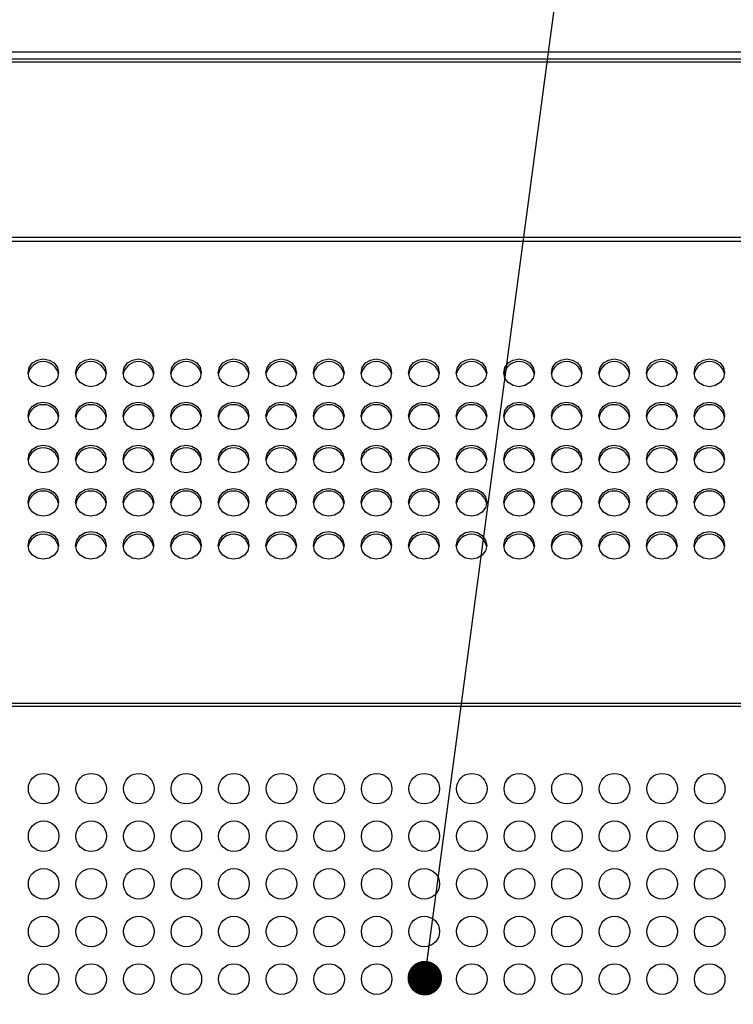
# Model space of a CAD drawing. Header units: millimetres. Extents: x 19 to 844, y 7 to 552.
# Tile 45 of 81: x 319 to 340, y 256 to 285. Entities that reach past the tile are written whole.
import ezdxf

# ---------------------------------------------------------------- set-up
doc = ezdxf.new("R2010")
doc.units = ezdxf.units.MM
doc.styles.add('SLDTEXTSTYLE2', font='GOTHIC.TTF', dxfattribs={"width": 0.913})
doc.styles.get("Standard").update_dxf_attribs({"font": 'GOTHIC.TTF'})
doc.dimstyles.new('SLDDIMSTYLE0', dxfattribs={"dimtxt": 3.175, "dimasz": 3.175, "dimexe": 0, "dimexo": 0.0625, "dimgap": 0.79375, "dimtad": 0, "dimtih": 1, "dimtoh": 1, "dimdec": 1, "dimlfac": 5, "dimrnd": 1e-09, "dimzin": 12, "dimdsep": 46, "dimtxsty": 'SLDTEXTSTYLE2', "dimsah": 1, "dimcen": 0.09, "dimadec": 0, "dimazin": 3, "dimtfac": 1, "dimtdec": 1, "dimtofl": 0, "dimtmove": 0, "dimatfit": 3, "dimfxl": 1, "dimfrac": 2, "dimtolj": 1, "dimtzin": 12, "dimarcsym": 0})
doc.dimstyles.new('SLDDIMSTYLE6', dxfattribs={"dimtxt": 0.18, "dimasz": 1.016, "dimexe": 0, "dimexo": 0.0625, "dimgap": 0, "dimtad": 0, "dimtih": 1, "dimtoh": 1, "dimdec": 0, "dimrnd": 1e-09, "dimzin": 0, "dimdsep": 46, "dimtxsty": 'STANDARD', "dimblk1": 'DOT', "dimblk2": 'DOT', "dimsah": 1, "dimcen": 0.09, "dimadec": 0, "dimazin": 0, "dimtfac": 1.016, "dimtdec": 0, "dimtofl": 0, "dimtmove": 0, "dimatfit": 3, "dimldrblk": 'DOT', "dimfxl": 1, "dimfrac": 2, "dimtolj": 1, "dimtzin": 0, "dimarcsym": 0})

# ---------------------------------------------------------------- blocks, each defined once
blk = doc.blocks.new('_D_17')
at = {"color": 7, "linetype": 'Continuous', "lineweight": 18}
for p, q in [((387.684, 283.769), (417.989, 283.769)), ((414.814, 283.769), (414.814, 265.196)), ((410.709, 264.551), (409.741, 264.551)), ((409.741, 264.551), (409.741, 259.51)), ((418.92, 264.551), (419.887, 264.551)), ((419.887, 264.551), (419.887, 259.51)), ((409.741, 259.51), (410.709, 259.51)), ((419.887, 259.51), (418.92, 259.51)), ((414.814, 237.906), (414.814, 254.76)), ((294.064, 237.906), (417.989, 237.906))]:
    blk.add_line(p, q, dxfattribs=at)
for points in [[(414.814, 283.769), (414.306, 280.594), (415.322, 280.594)], [(414.814, 237.906), (415.322, 241.081), (414.306, 241.081)]]:
    blk.add_solid(points, dxfattribs=at)
at = {"color": 7, "linetype": 'Continuous', "lineweight": 18, "char_height": 3.175, "attachment_point": 1, "style": 'SLDTEXTSTYLE2'}
for s, insert in [('9.03', (410.709, 263.566)), ('229.3', (409.536, 258.816))]:
    blk.add_mtext(s, dxfattribs=dict(at, insert=insert))
blk = doc.blocks.new('_Dot')
at = {"color": 0, "linetype": 'ByBlock', "lineweight": -2}
blk.add_line((-0.5, 0), (-1, 0), dxfattribs=at)
at = {"color": 0, "linetype": 'ByBlock', "const_width": 0.5}
blk.add_lwpolyline([(-0.25, 0, 1), (0.25, 0, 1)], format="xyb", close=True, dxfattribs=at)

msp = doc.modelspace()

# ---------------------------------------------------------------- linework, layer by layer
at = {"color": 7, "linetype": 'Continuous', "lineweight": 25}
for p, q in [((386.414, 283.769), (159.174, 283.769)), ((159.174, 283.569), (386.414, 283.569)), ((373.174, 283.47), (176.414, 283.469)), ((374.027, 278.314), (175.561, 278.313)), ((374.027, 278.198), (175.561, 278.198)), ((374.027, 264.611), (175.561, 264.611)), ((374.027, 264.526), (175.561, 264.526))]:
    msp.add_line(p, q, dxfattribs=at)
at = {"color": 7, "linetype": 'Continuous', "lineweight": 25, "flags": 128}
for points in [[(319.674, 273.929), (319.502, 273.96), (319.356, 274.049), (319.258, 274.181), (319.224, 274.337), (319.258, 274.493), (319.356, 274.626), (319.502, 274.714), (319.674, 274.745), (319.846, 274.714), (319.992, 274.626), (320.09, 274.493), (320.124, 274.337), (320.09, 274.181), (319.992, 274.049), (319.846, 273.96), (319.674, 273.929)], [(321.074, 273.929), (320.902, 273.96), (320.756, 274.049), (320.658, 274.181), (320.624, 274.337), (320.658, 274.493), (320.756, 274.626), (320.902, 274.714), (321.074, 274.745), (321.246, 274.714), (321.392, 274.626), (321.49, 274.493), (321.524, 274.337), (321.49, 274.181), (321.392, 274.049), (321.246, 273.96), (321.074, 273.929)], [(322.474, 273.929), (322.302, 273.96), (322.156, 274.049), (322.058, 274.181), (322.024, 274.337), (322.058, 274.493), (322.156, 274.626), (322.302, 274.714), (322.474, 274.745), (322.646, 274.714), (322.792, 274.626), (322.89, 274.493), (322.924, 274.337), (322.89, 274.181), (322.792, 274.049), (322.646, 273.96), (322.474, 273.929)], [(323.874, 273.929), (323.702, 273.96), (323.556, 274.049), (323.458, 274.181), (323.424, 274.337), (323.458, 274.493), (323.556, 274.626), (323.702, 274.714), (323.874, 274.745), (324.046, 274.714), (324.192, 274.626), (324.29, 274.493), (324.324, 274.337), (324.29, 274.181), (324.192, 274.049), (324.046, 273.96), (323.874, 273.929)], [(325.274, 273.929), (325.102, 273.96), (324.956, 274.049), (324.858, 274.181), (324.824, 274.337), (324.858, 274.493), (324.956, 274.626), (325.102, 274.714), (325.274, 274.745), (325.446, 274.714), (325.592, 274.626), (325.69, 274.493), (325.724, 274.337), (325.69, 274.181), (325.592, 274.049), (325.446, 273.96), (325.274, 273.929)], [(326.674, 273.929), (326.502, 273.96), (326.356, 274.049), (326.258, 274.181), (326.224, 274.337), (326.258, 274.493), (326.356, 274.626), (326.502, 274.714), (326.674, 274.745), (326.846, 274.714), (326.992, 274.626), (327.09, 274.493), (327.124, 274.337), (327.09, 274.181), (326.992, 274.049), (326.846, 273.96), (326.674, 273.929)], [(328.074, 273.929), (327.902, 273.96), (327.756, 274.049), (327.658, 274.181), (327.624, 274.337), (327.658, 274.493), (327.756, 274.626), (327.902, 274.714), (328.074, 274.745), (328.246, 274.714), (328.392, 274.626), (328.49, 274.493), (328.524, 274.337), (328.49, 274.181), (328.392, 274.049), (328.246, 273.96), (328.074, 273.929)], [(329.474, 273.929), (329.302, 273.96), (329.156, 274.049), (329.058, 274.181), (329.024, 274.337), (329.058, 274.493), (329.156, 274.626), (329.302, 274.714), (329.474, 274.745), (329.646, 274.714), (329.792, 274.626), (329.89, 274.493), (329.924, 274.337), (329.89, 274.181), (329.792, 274.049), (329.646, 273.96), (329.474, 273.929)], [(330.874, 273.929), (330.702, 273.96), (330.556, 274.049), (330.458, 274.181), (330.424, 274.337), (330.458, 274.493), (330.556, 274.626), (330.702, 274.714), (330.874, 274.745), (331.046, 274.714), (331.192, 274.626), (331.29, 274.493), (331.324, 274.337), (331.29, 274.181), (331.192, 274.049), (331.046, 273.96), (330.874, 273.929)], [(332.274, 273.929), (332.102, 273.96), (331.956, 274.049), (331.858, 274.181), (331.824, 274.337), (331.858, 274.493), (331.956, 274.626), (332.102, 274.714), (332.274, 274.745), (332.446, 274.714), (332.592, 274.626), (332.69, 274.493), (332.724, 274.337), (332.69, 274.181), (332.592, 274.049), (332.446, 273.96), (332.274, 273.929)], [(333.674, 273.929), (333.502, 273.96), (333.356, 274.049), (333.258, 274.181), (333.224, 274.337), (333.258, 274.493), (333.356, 274.626), (333.502, 274.714), (333.674, 274.745), (333.846, 274.714), (333.992, 274.626), (334.09, 274.493), (334.124, 274.337), (334.09, 274.181), (333.992, 274.049), (333.846, 273.96), (333.674, 273.929)], [(335.074, 273.929), (334.902, 273.96), (334.756, 274.049), (334.658, 274.181), (334.624, 274.337), (334.658, 274.493), (334.756, 274.626), (334.902, 274.714), (335.074, 274.745), (335.246, 274.714), (335.392, 274.626), (335.49, 274.493), (335.524, 274.337), (335.49, 274.181), (335.392, 274.049), (335.246, 273.96), (335.074, 273.929)], [(336.474, 273.929), (336.302, 273.96), (336.156, 274.049), (336.058, 274.181), (336.024, 274.337), (336.058, 274.493), (336.156, 274.626), (336.302, 274.714), (336.474, 274.745), (336.646, 274.714), (336.792, 274.626), (336.89, 274.493), (336.924, 274.337), (336.89, 274.181), (336.792, 274.049), (336.646, 273.96), (336.474, 273.929)], [(337.874, 273.929), (337.702, 273.96), (337.556, 274.049), (337.458, 274.181), (337.424, 274.337), (337.458, 274.493), (337.556, 274.626), (337.702, 274.714), (337.874, 274.745), (338.046, 274.714), (338.192, 274.626), (338.29, 274.493), (338.324, 274.337), (338.29, 274.181), (338.192, 274.049), (338.046, 273.96), (337.874, 273.929)], [(339.274, 273.929), (339.102, 273.96), (338.956, 274.049), (338.858, 274.181), (338.824, 274.337), (338.858, 274.493), (338.956, 274.626), (339.102, 274.714), (339.274, 274.745), (339.446, 274.714), (339.592, 274.626), (339.69, 274.493), (339.724, 274.337), (339.69, 274.181), (339.592, 274.049), (339.446, 273.96), (339.274, 273.929)], [(319.674, 272.66), (319.502, 272.692), (319.356, 272.78), (319.258, 272.912), (319.224, 273.068), (319.258, 273.224), (319.356, 273.357), (319.502, 273.445), (319.674, 273.476), (319.846, 273.445), (319.992, 273.357), (320.09, 273.224), (320.124, 273.068), (320.09, 272.912), (319.992, 272.78), (319.846, 272.692), (319.674, 272.66)], [(321.074, 272.66), (320.902, 272.692), (320.756, 272.78), (320.658, 272.912), (320.624, 273.068), (320.658, 273.224), (320.756, 273.357), (320.902, 273.445), (321.074, 273.476), (321.246, 273.445), (321.392, 273.357), (321.49, 273.224), (321.524, 273.068), (321.49, 272.912), (321.392, 272.78), (321.246, 272.692), (321.074, 272.66)], [(322.474, 272.66), (322.302, 272.692), (322.156, 272.78), (322.058, 272.912), (322.024, 273.068), (322.058, 273.224), (322.156, 273.357), (322.302, 273.445), (322.474, 273.476), (322.646, 273.445), (322.792, 273.357), (322.89, 273.224), (322.924, 273.068), (322.89, 272.912), (322.792, 272.78), (322.646, 272.692), (322.474, 272.66)], [(323.874, 272.66), (323.702, 272.692), (323.556, 272.78), (323.458, 272.912), (323.424, 273.068), (323.458, 273.224), (323.556, 273.357), (323.702, 273.445), (323.874, 273.476), (324.046, 273.445), (324.192, 273.357), (324.29, 273.224), (324.324, 273.068), (324.29, 272.912), (324.192, 272.78), (324.046, 272.692), (323.874, 272.66)], [(325.274, 272.66), (325.102, 272.692), (324.956, 272.78), (324.858, 272.912), (324.824, 273.068), (324.858, 273.224), (324.956, 273.357), (325.102, 273.445), (325.274, 273.476), (325.446, 273.445), (325.592, 273.357), (325.69, 273.224), (325.724, 273.068), (325.69, 272.912), (325.592, 272.78), (325.446, 272.692), (325.274, 272.66)], [(326.674, 272.66), (326.502, 272.692), (326.356, 272.78), (326.258, 272.912), (326.224, 273.068), (326.258, 273.224), (326.356, 273.357), (326.502, 273.445), (326.674, 273.476), (326.846, 273.445), (326.992, 273.357), (327.09, 273.224), (327.124, 273.068), (327.09, 272.912), (326.992, 272.78), (326.846, 272.692), (326.674, 272.66)], [(328.074, 272.66), (327.902, 272.692), (327.756, 272.78), (327.658, 272.912), (327.624, 273.068), (327.658, 273.224), (327.756, 273.357), (327.902, 273.445), (328.074, 273.476), (328.246, 273.445), (328.392, 273.357), (328.49, 273.224), (328.524, 273.068), (328.49, 272.912), (328.392, 272.78), (328.246, 272.692), (328.074, 272.66)], [(329.474, 272.66), (329.302, 272.692), (329.156, 272.78), (329.058, 272.912), (329.024, 273.068), (329.058, 273.224), (329.156, 273.357), (329.302, 273.445), (329.474, 273.476), (329.646, 273.445), (329.792, 273.357), (329.89, 273.224), (329.924, 273.068), (329.89, 272.912), (329.792, 272.78), (329.646, 272.692), (329.474, 272.66)], [(330.874, 272.66), (330.702, 272.692), (330.556, 272.78), (330.458, 272.912), (330.424, 273.068), (330.458, 273.224), (330.556, 273.357), (330.702, 273.445), (330.874, 273.476), (331.046, 273.445), (331.192, 273.357), (331.29, 273.224), (331.324, 273.068), (331.29, 272.912), (331.192, 272.78), (331.046, 272.692), (330.874, 272.66)], [(332.274, 272.66), (332.102, 272.692), (331.956, 272.78), (331.858, 272.912), (331.824, 273.068), (331.858, 273.224), (331.956, 273.357), (332.102, 273.445), (332.274, 273.476), (332.446, 273.445), (332.592, 273.357), (332.69, 273.224), (332.724, 273.068), (332.69, 272.912), (332.592, 272.78), (332.446, 272.692), (332.274, 272.66)], [(333.674, 272.66), (333.502, 272.692), (333.356, 272.78), (333.258, 272.912), (333.224, 273.068), (333.258, 273.224), (333.356, 273.357), (333.502, 273.445), (333.674, 273.476), (333.846, 273.445), (333.992, 273.357), (334.09, 273.224), (334.124, 273.068), (334.09, 272.912), (333.992, 272.78), (333.846, 272.692), (333.674, 272.66)], [(335.074, 272.66), (334.902, 272.692), (334.756, 272.78), (334.658, 272.912), (334.624, 273.068), (334.658, 273.224), (334.756, 273.357), (334.902, 273.445), (335.074, 273.476), (335.246, 273.445), (335.392, 273.357), (335.49, 273.224), (335.524, 273.068), (335.49, 272.912), (335.392, 272.78), (335.246, 272.692), (335.074, 272.66)], [(336.474, 272.66), (336.302, 272.692), (336.156, 272.78), (336.058, 272.912), (336.024, 273.068), (336.058, 273.224), (336.156, 273.357), (336.302, 273.445), (336.474, 273.476), (336.646, 273.445), (336.792, 273.357), (336.89, 273.224), (336.924, 273.068), (336.89, 272.912), (336.792, 272.78), (336.646, 272.692), (336.474, 272.66)], [(337.874, 272.66), (337.702, 272.692), (337.556, 272.78), (337.458, 272.912), (337.424, 273.068), (337.458, 273.224), (337.556, 273.357), (337.702, 273.445), (337.874, 273.476), (338.046, 273.445), (338.192, 273.357), (338.29, 273.224), (338.324, 273.068), (338.29, 272.912), (338.192, 272.78), (338.046, 272.692), (337.874, 272.66)], [(339.274, 272.66), (339.102, 272.692), (338.956, 272.78), (338.858, 272.912), (338.824, 273.068), (338.858, 273.224), (338.956, 273.357), (339.102, 273.445), (339.274, 273.476), (339.446, 273.445), (339.592, 273.357), (339.69, 273.224), (339.724, 273.068), (339.69, 272.912), (339.592, 272.78), (339.446, 272.692), (339.274, 272.66)], [(319.674, 271.392), (319.502, 271.423), (319.356, 271.511), (319.258, 271.643), (319.224, 271.799), (319.258, 271.956), (319.356, 272.088), (319.502, 272.176), (319.674, 272.207), (319.846, 272.176), (319.992, 272.088), (320.09, 271.956), (320.124, 271.799), (320.09, 271.643), (319.992, 271.511), (319.846, 271.423), (319.674, 271.392)], [(321.074, 271.392), (320.902, 271.423), (320.756, 271.511), (320.658, 271.643), (320.624, 271.799), (320.658, 271.956), (320.756, 272.088), (320.902, 272.176), (321.074, 272.207), (321.246, 272.176), (321.392, 272.088), (321.49, 271.956), (321.524, 271.799), (321.49, 271.643), (321.392, 271.511), (321.246, 271.423), (321.074, 271.392)], [(322.474, 271.392), (322.302, 271.423), (322.156, 271.511), (322.058, 271.643), (322.024, 271.799), (322.058, 271.956), (322.156, 272.088), (322.302, 272.176), (322.474, 272.207), (322.646, 272.176), (322.792, 272.088), (322.89, 271.956), (322.924, 271.799), (322.89, 271.643), (322.792, 271.511), (322.646, 271.423), (322.474, 271.392)], [(323.874, 271.392), (323.702, 271.423), (323.556, 271.511), (323.458, 271.643), (323.424, 271.799), (323.458, 271.956), (323.556, 272.088), (323.702, 272.176), (323.874, 272.207), (324.046, 272.176), (324.192, 272.088), (324.29, 271.956), (324.324, 271.799), (324.29, 271.643), (324.192, 271.511), (324.046, 271.423), (323.874, 271.392)], [(325.274, 271.392), (325.102, 271.423), (324.956, 271.511), (324.858, 271.643), (324.824, 271.799), (324.858, 271.956), (324.956, 272.088), (325.102, 272.176), (325.274, 272.207), (325.446, 272.176), (325.592, 272.088), (325.69, 271.956), (325.724, 271.799), (325.69, 271.643), (325.592, 271.511), (325.446, 271.423), (325.274, 271.392)], [(326.674, 271.392), (326.502, 271.423), (326.356, 271.511), (326.258, 271.643), (326.224, 271.799), (326.258, 271.956), (326.356, 272.088), (326.502, 272.176), (326.674, 272.207), (326.846, 272.176), (326.992, 272.088), (327.09, 271.956), (327.124, 271.799), (327.09, 271.643), (326.992, 271.511), (326.846, 271.423), (326.674, 271.392)], [(328.074, 271.392), (327.902, 271.423), (327.756, 271.511), (327.658, 271.643), (327.624, 271.799), (327.658, 271.956), (327.756, 272.088), (327.902, 272.176), (328.074, 272.207), (328.246, 272.176), (328.392, 272.088), (328.49, 271.956), (328.524, 271.799), (328.49, 271.643), (328.392, 271.511), (328.246, 271.423), (328.074, 271.392)], [(329.474, 271.392), (329.302, 271.423), (329.156, 271.511), (329.058, 271.643), (329.024, 271.799), (329.058, 271.956), (329.156, 272.088), (329.302, 272.176), (329.474, 272.207), (329.646, 272.176), (329.792, 272.088), (329.89, 271.956), (329.924, 271.799), (329.89, 271.643), (329.792, 271.511), (329.646, 271.423), (329.474, 271.392)], [(330.874, 271.392), (330.702, 271.423), (330.556, 271.511), (330.458, 271.643), (330.424, 271.799), (330.458, 271.956), (330.556, 272.088), (330.702, 272.176), (330.874, 272.207), (331.046, 272.176), (331.192, 272.088), (331.29, 271.956), (331.324, 271.799), (331.29, 271.643), (331.192, 271.511), (331.046, 271.423), (330.874, 271.392)], [(332.274, 271.392), (332.102, 271.423), (331.956, 271.511), (331.858, 271.643), (331.824, 271.799), (331.858, 271.956), (331.956, 272.088), (332.102, 272.176), (332.274, 272.207), (332.446, 272.176), (332.592, 272.088), (332.69, 271.956), (332.724, 271.799), (332.69, 271.643), (332.592, 271.511), (332.446, 271.423), (332.274, 271.392)], [(333.674, 271.392), (333.502, 271.423), (333.356, 271.511), (333.258, 271.643), (333.224, 271.799), (333.258, 271.956), (333.356, 272.088), (333.502, 272.176), (333.674, 272.207), (333.846, 272.176), (333.992, 272.088), (334.09, 271.956), (334.124, 271.799), (334.09, 271.643), (333.992, 271.511), (333.846, 271.423), (333.674, 271.392)], [(335.074, 271.392), (334.902, 271.423), (334.756, 271.511), (334.658, 271.643), (334.624, 271.799), (334.658, 271.956), (334.756, 272.088), (334.902, 272.176), (335.074, 272.207), (335.246, 272.176), (335.392, 272.088), (335.49, 271.956), (335.524, 271.799), (335.49, 271.643), (335.392, 271.511), (335.246, 271.423), (335.074, 271.392)], [(336.474, 271.392), (336.302, 271.423), (336.156, 271.511), (336.058, 271.643), (336.024, 271.799), (336.058, 271.956), (336.156, 272.088), (336.302, 272.176), (336.474, 272.207), (336.646, 272.176), (336.792, 272.088), (336.89, 271.956), (336.924, 271.799), (336.89, 271.643), (336.792, 271.511), (336.646, 271.423), (336.474, 271.392)], [(337.874, 271.392), (337.702, 271.423), (337.556, 271.511), (337.458, 271.643), (337.424, 271.799), (337.458, 271.956), (337.556, 272.088), (337.702, 272.176), (337.874, 272.207), (338.046, 272.176), (338.192, 272.088), (338.29, 271.956), (338.324, 271.799), (338.29, 271.643), (338.192, 271.511), (338.046, 271.423), (337.874, 271.392)], [(339.274, 271.392), (339.102, 271.423), (338.956, 271.511), (338.858, 271.643), (338.824, 271.799), (338.858, 271.956), (338.956, 272.088), (339.102, 272.176), (339.274, 272.207), (339.446, 272.176), (339.592, 272.088), (339.69, 271.956), (339.724, 271.799), (339.69, 271.643), (339.592, 271.511), (339.446, 271.423), (339.274, 271.392)], [(319.674, 270.123), (319.502, 270.154), (319.356, 270.242), (319.258, 270.375), (319.224, 270.531), (319.258, 270.687), (319.356, 270.819), (319.502, 270.907), (319.674, 270.939), (319.846, 270.907), (319.992, 270.819), (320.09, 270.687), (320.124, 270.531), (320.09, 270.375), (319.992, 270.242), (319.846, 270.154), (319.674, 270.123)], [(321.074, 270.123), (320.902, 270.154), (320.756, 270.242), (320.658, 270.375), (320.624, 270.531), (320.658, 270.687), (320.756, 270.819), (320.902, 270.907), (321.074, 270.939), (321.246, 270.907), (321.392, 270.819), (321.49, 270.687), (321.524, 270.531), (321.49, 270.375), (321.392, 270.242), (321.246, 270.154), (321.074, 270.123)], [(322.474, 270.123), (322.302, 270.154), (322.156, 270.242), (322.058, 270.375), (322.024, 270.531), (322.058, 270.687), (322.156, 270.819), (322.302, 270.907), (322.474, 270.939), (322.646, 270.907), (322.792, 270.819), (322.89, 270.687), (322.924, 270.531), (322.89, 270.375), (322.792, 270.242), (322.646, 270.154), (322.474, 270.123)], [(323.874, 270.123), (323.702, 270.154), (323.556, 270.242), (323.458, 270.375), (323.424, 270.531), (323.458, 270.687), (323.556, 270.819), (323.702, 270.907), (323.874, 270.939), (324.046, 270.907), (324.192, 270.819), (324.29, 270.687), (324.324, 270.531), (324.29, 270.375), (324.192, 270.242), (324.046, 270.154), (323.874, 270.123)], [(325.274, 270.123), (325.102, 270.154), (324.956, 270.242), (324.858, 270.375), (324.824, 270.531), (324.858, 270.687), (324.956, 270.819), (325.102, 270.907), (325.274, 270.939), (325.446, 270.907), (325.592, 270.819), (325.69, 270.687), (325.724, 270.531), (325.69, 270.375), (325.592, 270.242), (325.446, 270.154), (325.274, 270.123)], [(326.674, 270.123), (326.502, 270.154), (326.356, 270.242), (326.258, 270.375), (326.224, 270.531), (326.258, 270.687), (326.356, 270.819), (326.502, 270.907), (326.674, 270.939), (326.846, 270.907), (326.992, 270.819), (327.09, 270.687), (327.124, 270.531), (327.09, 270.375), (326.992, 270.242), (326.846, 270.154), (326.674, 270.123)], [(328.074, 270.123), (327.902, 270.154), (327.756, 270.242), (327.658, 270.375), (327.624, 270.531), (327.658, 270.687), (327.756, 270.819), (327.902, 270.907), (328.074, 270.939), (328.246, 270.907), (328.392, 270.819), (328.49, 270.687), (328.524, 270.531), (328.49, 270.375), (328.392, 270.242), (328.246, 270.154), (328.074, 270.123)], [(329.474, 270.123), (329.302, 270.154), (329.156, 270.242), (329.058, 270.375), (329.024, 270.531), (329.058, 270.687), (329.156, 270.819), (329.302, 270.907), (329.474, 270.939), (329.646, 270.907), (329.792, 270.819), (329.89, 270.687), (329.924, 270.531), (329.89, 270.375), (329.792, 270.242), (329.646, 270.154), (329.474, 270.123)], [(330.874, 270.123), (330.702, 270.154), (330.556, 270.242), (330.458, 270.375), (330.424, 270.531), (330.458, 270.687), (330.556, 270.819), (330.702, 270.907), (330.874, 270.939), (331.046, 270.907), (331.192, 270.819), (331.29, 270.687), (331.324, 270.531), (331.29, 270.375), (331.192, 270.242), (331.046, 270.154), (330.874, 270.123)], [(332.274, 270.123), (332.102, 270.154), (331.956, 270.242), (331.858, 270.375), (331.824, 270.531), (331.858, 270.687), (331.956, 270.819), (332.102, 270.907), (332.274, 270.939), (332.446, 270.907), (332.592, 270.819), (332.69, 270.687), (332.724, 270.531), (332.69, 270.375), (332.592, 270.242), (332.446, 270.154), (332.274, 270.123)], [(333.674, 270.123), (333.502, 270.154), (333.356, 270.242), (333.258, 270.375), (333.224, 270.531), (333.258, 270.687), (333.356, 270.819), (333.502, 270.907), (333.674, 270.939), (333.846, 270.907), (333.992, 270.819), (334.09, 270.687), (334.124, 270.531), (334.09, 270.375), (333.992, 270.242), (333.846, 270.154), (333.674, 270.123)], [(335.074, 270.123), (334.902, 270.154), (334.756, 270.242), (334.658, 270.375), (334.624, 270.531), (334.658, 270.687), (334.756, 270.819), (334.902, 270.907), (335.074, 270.939), (335.246, 270.907), (335.392, 270.819), (335.49, 270.687), (335.524, 270.531), (335.49, 270.375), (335.392, 270.242), (335.246, 270.154), (335.074, 270.123)], [(336.474, 270.123), (336.302, 270.154), (336.156, 270.242), (336.058, 270.375), (336.024, 270.531), (336.058, 270.687), (336.156, 270.819), (336.302, 270.907), (336.474, 270.939), (336.646, 270.907), (336.792, 270.819), (336.89, 270.687), (336.924, 270.531), (336.89, 270.375), (336.792, 270.242), (336.646, 270.154), (336.474, 270.123)], [(337.874, 270.123), (337.702, 270.154), (337.556, 270.242), (337.458, 270.375), (337.424, 270.531), (337.458, 270.687), (337.556, 270.819), (337.702, 270.907), (337.874, 270.939), (338.046, 270.907), (338.192, 270.819), (338.29, 270.687), (338.324, 270.531), (338.29, 270.375), (338.192, 270.242), (338.046, 270.154), (337.874, 270.123)], [(339.274, 270.123), (339.102, 270.154), (338.956, 270.242), (338.858, 270.375), (338.824, 270.531), (338.858, 270.687), (338.956, 270.819), (339.102, 270.907), (339.274, 270.939), (339.446, 270.907), (339.592, 270.819), (339.69, 270.687), (339.724, 270.531), (339.69, 270.375), (339.592, 270.242), (339.446, 270.154), (339.274, 270.123)], [(319.674, 268.854), (319.502, 268.885), (319.356, 268.973), (319.258, 269.106), (319.224, 269.262), (319.258, 269.418), (319.356, 269.55), (319.502, 269.639), (319.674, 269.67), (319.846, 269.639), (319.992, 269.55), (320.09, 269.418), (320.124, 269.262), (320.09, 269.106), (319.992, 268.973), (319.846, 268.885), (319.674, 268.854)], [(321.074, 268.854), (320.902, 268.885), (320.756, 268.973), (320.658, 269.106), (320.624, 269.262), (320.658, 269.418), (320.756, 269.55), (320.902, 269.639), (321.074, 269.67), (321.246, 269.639), (321.392, 269.55), (321.49, 269.418), (321.524, 269.262), (321.49, 269.106), (321.392, 268.973), (321.246, 268.885), (321.074, 268.854)], [(322.474, 268.854), (322.302, 268.885), (322.156, 268.973), (322.058, 269.106), (322.024, 269.262), (322.058, 269.418), (322.156, 269.55), (322.302, 269.639), (322.474, 269.67), (322.646, 269.639), (322.792, 269.55), (322.89, 269.418), (322.924, 269.262), (322.89, 269.106), (322.792, 268.973), (322.646, 268.885), (322.474, 268.854)], [(323.874, 268.854), (323.702, 268.885), (323.556, 268.973), (323.458, 269.106), (323.424, 269.262), (323.458, 269.418), (323.556, 269.55), (323.702, 269.639), (323.874, 269.67), (324.046, 269.639), (324.192, 269.55), (324.29, 269.418), (324.324, 269.262), (324.29, 269.106), (324.192, 268.973), (324.046, 268.885), (323.874, 268.854)], [(325.274, 268.854), (325.102, 268.885), (324.956, 268.973), (324.858, 269.106), (324.824, 269.262), (324.858, 269.418), (324.956, 269.55), (325.102, 269.639), (325.274, 269.67), (325.446, 269.639), (325.592, 269.55), (325.69, 269.418), (325.724, 269.262), (325.69, 269.106), (325.592, 268.973), (325.446, 268.885), (325.274, 268.854)], [(326.674, 268.854), (326.502, 268.885), (326.356, 268.973), (326.258, 269.106), (326.224, 269.262), (326.258, 269.418), (326.356, 269.55), (326.502, 269.639), (326.674, 269.67), (326.846, 269.639), (326.992, 269.55), (327.09, 269.418), (327.124, 269.262), (327.09, 269.106), (326.992, 268.973), (326.846, 268.885), (326.674, 268.854)], [(328.074, 268.854), (327.902, 268.885), (327.756, 268.973), (327.658, 269.106), (327.624, 269.262), (327.658, 269.418), (327.756, 269.55), (327.902, 269.639), (328.074, 269.67), (328.246, 269.639), (328.392, 269.55), (328.49, 269.418), (328.524, 269.262), (328.49, 269.106), (328.392, 268.973), (328.246, 268.885), (328.074, 268.854)], [(329.474, 268.854), (329.302, 268.885), (329.156, 268.973), (329.058, 269.106), (329.024, 269.262), (329.058, 269.418), (329.156, 269.55), (329.302, 269.639), (329.474, 269.67), (329.646, 269.639), (329.792, 269.55), (329.89, 269.418), (329.924, 269.262), (329.89, 269.106), (329.792, 268.973), (329.646, 268.885), (329.474, 268.854)], [(330.874, 268.854), (330.702, 268.885), (330.556, 268.973), (330.458, 269.106), (330.424, 269.262), (330.458, 269.418), (330.556, 269.55), (330.702, 269.639), (330.874, 269.67), (331.046, 269.639), (331.192, 269.55), (331.29, 269.418), (331.324, 269.262), (331.29, 269.106), (331.192, 268.973), (331.046, 268.885), (330.874, 268.854)], [(332.274, 268.854), (332.102, 268.885), (331.956, 268.973), (331.858, 269.106), (331.824, 269.262), (331.858, 269.418), (331.956, 269.55), (332.102, 269.639), (332.274, 269.67), (332.446, 269.639), (332.592, 269.55), (332.69, 269.418), (332.724, 269.262), (332.69, 269.106), (332.592, 268.973), (332.446, 268.885), (332.274, 268.854)], [(333.674, 268.854), (333.502, 268.885), (333.356, 268.973), (333.258, 269.106), (333.224, 269.262), (333.258, 269.418), (333.356, 269.55), (333.502, 269.639), (333.674, 269.67), (333.846, 269.639), (333.992, 269.55), (334.09, 269.418), (334.124, 269.262), (334.09, 269.106), (333.992, 268.973), (333.846, 268.885), (333.674, 268.854)], [(335.074, 268.854), (334.902, 268.885), (334.756, 268.973), (334.658, 269.106), (334.624, 269.262), (334.658, 269.418), (334.756, 269.55), (334.902, 269.639), (335.074, 269.67), (335.246, 269.639), (335.392, 269.55), (335.49, 269.418), (335.524, 269.262), (335.49, 269.106), (335.392, 268.973), (335.246, 268.885), (335.074, 268.854)], [(336.474, 268.854), (336.302, 268.885), (336.156, 268.973), (336.058, 269.106), (336.024, 269.262), (336.058, 269.418), (336.156, 269.55), (336.302, 269.639), (336.474, 269.67), (336.646, 269.639), (336.792, 269.55), (336.89, 269.418), (336.924, 269.262), (336.89, 269.106), (336.792, 268.973), (336.646, 268.885), (336.474, 268.854)], [(337.874, 268.854), (337.702, 268.885), (337.556, 268.973), (337.458, 269.106), (337.424, 269.262), (337.458, 269.418), (337.556, 269.55), (337.702, 269.639), (337.874, 269.67), (338.046, 269.639), (338.192, 269.55), (338.29, 269.418), (338.324, 269.262), (338.29, 269.106), (338.192, 268.973), (338.046, 268.885), (337.874, 268.854)], [(339.274, 268.854), (339.102, 268.885), (338.956, 268.973), (338.858, 269.106), (338.824, 269.262), (338.858, 269.418), (338.956, 269.55), (339.102, 269.639), (339.274, 269.67), (339.446, 269.639), (339.592, 269.55), (339.69, 269.418), (339.724, 269.262), (339.69, 269.106), (339.592, 268.973), (339.446, 268.885), (339.274, 268.854)]]:
    msp.add_lwpolyline(points, dxfattribs=at)
at = {"color": 7, "linetype": 'Continuous', "lineweight": 25}
for centre in [(319.684, 262.106), (321.084, 262.106), (322.484, 262.106), (323.884, 262.106), (325.284, 262.106), (326.684, 262.106), (328.084, 262.106), (329.484, 262.106), (330.884, 262.106), (332.284, 262.106), (333.684, 262.106), (335.084, 262.106), (336.484, 262.106), (337.884, 262.106), (339.284, 262.106), (319.684, 260.706), (321.084, 260.706), (322.484, 260.706), (323.884, 260.706), (325.284, 260.706), (326.684, 260.706), (328.084, 260.706), (329.484, 260.706), (330.884, 260.706), (332.284, 260.706), (333.684, 260.706), (335.084, 260.706), (336.484, 260.706), (337.884, 260.706), (339.284, 260.706), (319.684, 259.306), (321.084, 259.306), (322.484, 259.306), (323.884, 259.306), (325.284, 259.306), (326.684, 259.306), (328.084, 259.306), (329.484, 259.306), (330.884, 259.306), (332.284, 259.306), (333.684, 259.306), (335.084, 259.306), (336.484, 259.306), (337.884, 259.306), (339.284, 259.306), (319.684, 257.906), (321.084, 257.906), (322.484, 257.906), (323.884, 257.906), (325.284, 257.906), (326.684, 257.906), (328.084, 257.906), (329.484, 257.906), (330.884, 257.906), (332.284, 257.906), (333.684, 257.906), (335.084, 257.906), (336.484, 257.906), (337.884, 257.906), (339.284, 257.906), (319.684, 256.506), (321.084, 256.506), (322.484, 256.506), (323.884, 256.506), (325.284, 256.506), (326.684, 256.506), (328.084, 256.506), (329.484, 256.506), (330.884, 256.506), (332.284, 256.506), (333.684, 256.506), (335.084, 256.506), (336.484, 256.506), (337.884, 256.506), (339.284, 256.506)]:
    msp.add_circle(centre, 0.45, dxfattribs=at)
for centre, start, end in [((319.674, 274.212), 10.4493, 169.5507), ((321.074, 274.212), 10.4493, 169.5507), ((322.474, 274.212), 10.449, 169.551), ((323.874, 274.212), 10.4485, 169.5515), ((325.274, 274.212), 10.4485, 169.5515), ((326.674, 274.212), 10.4485, 169.5515), ((328.074, 274.212), 10.4485, 169.5515), ((329.474, 274.212), 10.4485, 169.5515), ((330.874, 274.212), 10.4485, 169.5515), ((332.274, 274.212), 10.4485, 169.5515), ((333.674, 274.212), 10.4485, 169.5515), ((335.074, 274.212), 10.4485, 169.5515), ((336.474, 274.212), 10.4485, 169.5515), ((337.874, 274.212), 10.4491, 169.5509), ((339.274, 274.212), 10.4491, 169.5509), ((319.674, 272.944), 10.4484, 169.5516), ((321.074, 272.944), 10.4486, 169.5514), ((322.474, 272.944), 10.4484, 169.5516), ((323.874, 272.944), 10.4482, 169.5518), ((325.274, 272.944), 10.4485, 169.5515), ((326.674, 272.944), 10.4485, 169.5515), ((328.074, 272.944), 10.4485, 169.5515), ((329.474, 272.944), 10.4485, 169.5515), ((330.874, 272.944), 10.4495, 169.5505), ((332.274, 272.944), 10.4495, 169.5505), ((333.674, 272.944), 10.4495, 169.5505), ((335.074, 272.944), 10.45, 169.55), ((336.474, 272.944), 10.45, 169.55), ((337.874, 272.944), 10.45, 169.55), ((339.274, 272.944), 10.4495, 169.5505), ((319.674, 271.675), 10.4496, 169.5504), ((321.074, 271.675), 10.4496, 169.5504), ((322.474, 271.675), 10.449, 169.551), ((323.874, 271.675), 10.4488, 169.5512), ((325.274, 271.675), 10.4488, 169.5512), ((326.674, 271.675), 10.4485, 169.5515), ((328.074, 271.675), 10.4485, 169.5515), ((329.474, 271.675), 10.4485, 169.5515), ((330.874, 271.675), 10.4485, 169.5515), ((332.274, 271.675), 10.4485, 169.5515), ((333.674, 271.675), 10.4491, 169.5509), ((335.074, 271.675), 10.4491, 169.5509), ((336.474, 271.675), 10.4491, 169.5509), ((337.874, 271.675), 10.4485, 169.5515), ((339.274, 271.675), 10.4485, 169.5515), ((319.674, 270.406), 10.4486, 169.5514), ((321.074, 270.406), 10.4484, 169.5516), ((322.474, 270.406), 10.4481, 169.5519), ((323.874, 270.406), 10.4485, 169.5515), ((325.274, 270.406), 10.4485, 169.5515), ((326.674, 270.406), 10.4485, 169.5515), ((328.074, 270.406), 10.4485, 169.5515), ((329.474, 270.406), 10.4485, 169.5515), ((330.874, 270.406), 10.4495, 169.5505), ((332.274, 270.406), 10.45, 169.55), ((333.674, 270.406), 10.45, 169.55), ((335.074, 270.406), 10.45, 169.55), ((336.474, 270.406), 10.4495, 169.5505), ((337.874, 270.406), 10.4495, 169.5505), ((339.274, 270.406), 10.4495, 169.5505), ((319.674, 269.137), 10.4493, 169.5507), ((321.074, 269.137), 10.4493, 169.5507), ((322.474, 269.137), 10.4487, 169.5513), ((323.874, 269.137), 10.4488, 169.5512), ((325.274, 269.137), 10.4488, 169.5512), ((326.674, 269.137), 10.4485, 169.5515), ((328.074, 269.137), 10.4485, 169.5515), ((329.474, 269.137), 10.4485, 169.5515), ((330.874, 269.137), 10.4491, 169.5509), ((332.274, 269.137), 10.4491, 169.5509), ((333.674, 269.137), 10.4491, 169.5509), ((335.074, 269.137), 10.4485, 169.5515), ((336.474, 269.137), 10.4485, 169.5515), ((337.874, 269.137), 10.4485, 169.5515), ((339.274, 269.137), 10.4485, 169.5515)]:
    msp.add_arc(centre, 0.455, start, end, dxfattribs=at)

# ---------------------------------------------------------------- dimensions: what is measured, and where the dimension line sits
at = {"color": 7, "linetype": 'Continuous', "lineweight": 18}
dim = msp.add_linear_dim(base=(414.814, 237.906), p1=(386.414, 283.769), p2=(292.794, 237.906), angle=90, dimstyle='SLDDIMSTYLE0', dxfattribs=at)
dim.commit()
dim.dimension.update_dxf_attribs({"geometry": '_D_17', "text_midpoint": (414.814, 259.978), "dimtype": 160})

# ---------------------------------------------------------------- leaders
at = {"color": 7, "linetype": 'Continuous', "lineweight": 0}
for points in [[(273.446, 256.478), (336.395, 297.677), (339.57, 297.677)], [(330.9, 256.533), (336.395, 297.677), (339.57, 297.677)]]:
    msp.add_leader(points, dimstyle='SLDDIMSTYLE6', dxfattribs=at)

doc.saveas('drawing.dxf')
